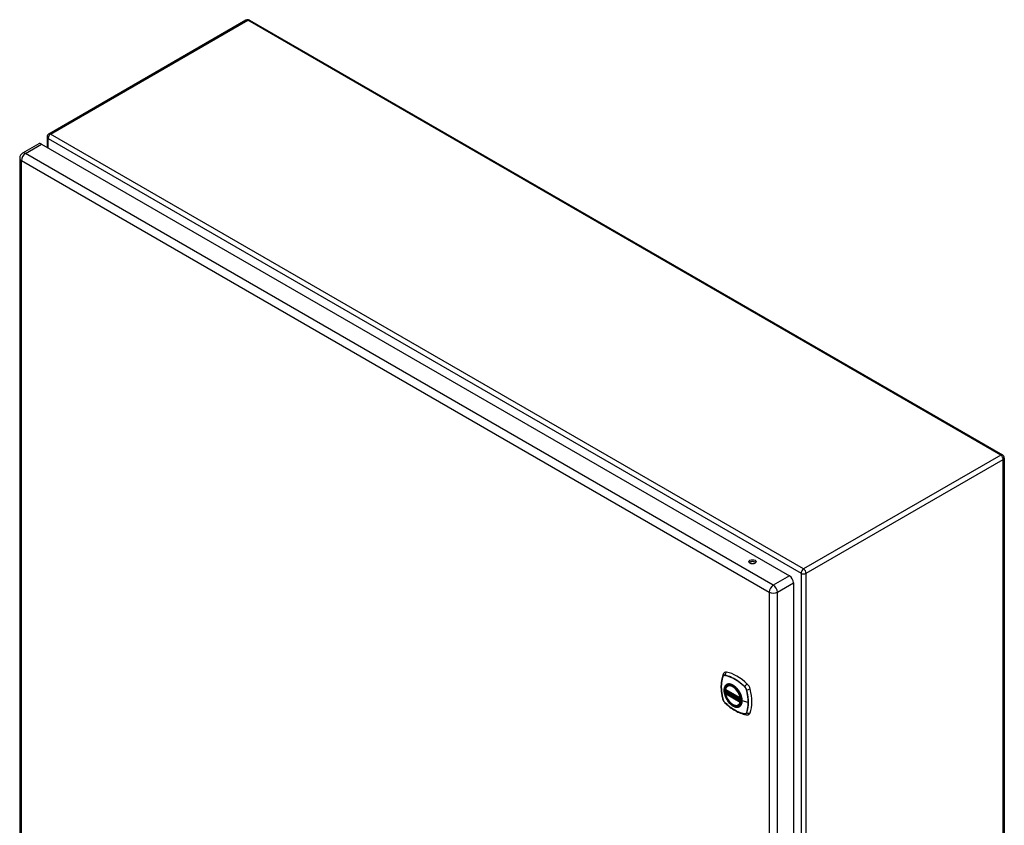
# Model space of a CAD drawing. Header units: inches. Extents: x 13 to 194, y 15 to 125.
# Tile 18 of 18: x 166 to 194, y 77 to 100. Entities that reach past the tile are written whole.
import ezdxf

# ---------------------------------------------------------------- set-up
doc = ezdxf.new("R2010")
doc.units = ezdxf.units.IN
doc.header["$LTSCALE"] = 12.41934
doc.header["$MEASUREMENT"] = 0
doc.layers.add('Visible Edges(ANSI)', color=7, linetype='Continuous', lineweight=25)
doc.layers.add('Visible Tangent Edges(ANSI)', color=7, linetype='Continuous', lineweight=25)

msp = doc.modelspace()

# ---------------------------------------------------------------- linework, layer by layer
at = {"layer": 'Visible Edges(ANSI)'}
for p, q in [((172.311, 99.855), (166.794, 96.67)), ((172.41, 99.855), (193.484, 87.689)), ((166.745, 96.585), (166.745, 96.3)), ((166.513, 96.396), (166.061, 96.135)), ((166.593, 96.388), (187.521, 84.306)), ((165.98, 95.996), (165.98, 67.026)), ((193.533, 87.603), (193.533, 58.371)), ((187.634, 84.108), (187.634, 55.138)), ((185.733, 81.125), (186.147, 80.886)), ((185.733, 81.029), (185.747, 81.037)), ((185.753, 81.049), (185.752, 81.052)), ((185.758, 81.063), (185.799, 81.087)), ((185.79, 81.229), (185.807, 81.239)), ((186.159, 80.886), (186.163, 80.888)), ((186.103, 80.687), (186.12, 80.697))]:
    msp.add_line(p, q, dxfattribs=at)
at = {"layer": 'Visible Edges(ANSI)', "flags": 128}
for points in [[(185.703, 81.6), (185.695, 81.593), (185.688, 81.586), (185.676, 81.57), (185.667, 81.554), (185.66, 81.538)], [(185.66, 81.538), (185.648, 81.501), (185.637, 81.463), (185.629, 81.424), (185.622, 81.385), (185.616, 81.344), (185.612, 81.303), (185.61, 81.261), (185.609, 81.218), (185.61, 81.175), (185.612, 81.131), (185.616, 81.086), (185.621, 81.041), (185.628, 80.996), (185.636, 80.951), (185.646, 80.905), (185.657, 80.859)], [(185.728, 81.138), (185.732, 81.153), (185.737, 81.167), (185.743, 81.18), (185.751, 81.192), (185.759, 81.203), (185.768, 81.213), (185.778, 81.221), (185.79, 81.229)], [(186.103, 80.687), (186.091, 80.681), (186.079, 80.676), (186.066, 80.673), (186.053, 80.671), (186.039, 80.671), (186.025, 80.672), (186.011, 80.674), (185.997, 80.677), (185.982, 80.682), (185.968, 80.688), (185.953, 80.695), (185.938, 80.703), (185.924, 80.712), (185.909, 80.722), (185.895, 80.733), (185.881, 80.745), (185.867, 80.758), (185.853, 80.772), (185.84, 80.787), (185.828, 80.802), (185.815, 80.818), (185.804, 80.835), (185.793, 80.852), (185.783, 80.87), (185.773, 80.888), (185.764, 80.906), (185.756, 80.924), (185.748, 80.943), (185.742, 80.961), (185.736, 80.98), (185.731, 80.999), (185.728, 81.017)], [(185.747, 81.037), (185.75, 81.039), (185.752, 81.043), (185.753, 81.046), (185.753, 81.049)], [(186.049, 81.153), (186.068, 81.13), (186.086, 81.107), (186.102, 81.082), (186.118, 81.057), (186.132, 81.031), (186.145, 81.004), (186.157, 80.977), (186.167, 80.949)], [(185.657, 80.859), (185.661, 80.844), (185.666, 80.83), (185.672, 80.816), (185.679, 80.804), (185.687, 80.791), (185.695, 80.779), (185.705, 80.768), (185.715, 80.757)], [(185.715, 80.757), (185.75, 80.724), (185.785, 80.693), (185.82, 80.663), (185.856, 80.635), (185.892, 80.608), (185.929, 80.582), (185.966, 80.558), (186.003, 80.536), (186.041, 80.515), (186.078, 80.496), (186.116, 80.479), (186.154, 80.463), (186.192, 80.45), (186.23, 80.438), (186.267, 80.428), (186.305, 80.42)], [(186.305, 80.42), (186.323, 80.418), (186.341, 80.418), (186.361, 80.42), (186.371, 80.423), (186.381, 80.426)]]:
    msp.add_lwpolyline(points, dxfattribs=at)
at = {"layer": 'Visible Edges(ANSI)'}
for centre, radius, start, end in [((172.361, 99.77), 0.099, 60, 120), ((166.844, 96.585), 0.099, 120, 180), ((166.141, 95.996), 0.161, 120, 180), ((193.434, 87.603), 0.099, 0, 60), ((185.739, 81.135), 0.0118, 166.5554, 240), ((185.739, 81.019), 0.0118, 120, 190.611), ((185.764, 81.053), 0.0118, 120, 187.8283), ((186.153, 80.896), 0.0118, 240, 300)]:
    msp.add_arc(centre, radius, start, end, dxfattribs=at)
for centre, major_axis, start_param, end_param in [((166.593, 96.257), (-0.081, 0.139), 5.497787, 6.283185), ((186.485, 84.644), (-0.102, 0), 3.63511, 5.789668), ((187.521, 84.174), (0.08, -0.139), 0.785398, 2.356194), ((185.8, 81.453), (-0.089, 0.153), 5.825423, 6.381985), ((186.051, 80.456), (-0.64, 1.108), 5.170151, 5.825423), ((185.946, 80.958), (-0.157, 0.273), 0.591177, 1.011803), ((185.946, 80.958), (-0.157, 0.273), 5.505569, 6.748139), ((186.302, 81.163), (0.089, -0.153), 1.113034, 2.028558), ((185.564, 81.299), (-0.64, 1.108), 3.599355, 4.254627), ((185.946, 80.958), (0.157, -0.273), 5.818232, 7.060801), ((186.302, 80.584), (0.089, -0.153), 6.184386, 6.740947)]:
    msp.add_ellipse(centre, major_axis=major_axis, ratio=0.57735, start_param=start_param, end_param=end_param, dxfattribs=at)
for centre, major_axis in [((186.485, 84.699), (0.102, 0)), ((185.942, 80.956), (-0.16, 0.277))]:
    msp.add_ellipse(centre, major_axis=major_axis, ratio=0.57735, dxfattribs=at)
at = {"layer": 'Visible Tangent Edges(ANSI)'}
for p, q in [((166.844, 96.665), (172.361, 99.851)), ((193.434, 87.684), (172.361, 99.851)), ((166.774, 96.544), (187.847, 84.378)), ((166.774, 96.284), (166.774, 96.544)), ((187.917, 84.499), (166.844, 96.665)), ((166.141, 96.127), (166.593, 96.388)), ((166.027, 95.93), (186.955, 83.848)), ((166.027, 66.96), (166.027, 95.93)), ((187.069, 84.045), (166.141, 96.127)), ((193.434, 87.684), (187.917, 84.499)), ((187.987, 84.378), (193.504, 87.563)), ((193.504, 58.33), (193.504, 87.563)), ((186.431, 84.65), (186.4, 84.668)), ((187.847, 84.378), (187.847, 55.145)), ((187.987, 55.145), (187.987, 84.378)), ((187.521, 84.306), (187.069, 84.045)), ((187.183, 83.848), (187.634, 84.108)), ((186.955, 83.848), (186.955, 54.877)), ((187.183, 54.877), (187.183, 83.848)), ((185.66, 81.493), (185.66, 81.493)), ((185.712, 81.523), (185.712, 81.523)), ((186.145, 80.891), (185.731, 81.13)), ((185.731, 81.014), (186.145, 80.775)), ((185.739, 81.029), (185.75, 81.035)), ((186.153, 80.79), (185.739, 81.029)), ((185.75, 81.035), (186.164, 80.796)), ((186.168, 80.812), (185.759, 81.048)), ((185.764, 81.063), (185.802, 81.085)), ((186.169, 80.829), (185.764, 81.063)), ((186.266, 81.203), (186.267, 81.203)), ((186.318, 81.113), (186.319, 81.113)), ((185.66, 80.852), (185.66, 80.853)), ((185.712, 80.762), (185.712, 80.763)), ((186.164, 80.796), (186.153, 80.79)), ((186.162, 80.894), (186.161, 80.894)), ((186.161, 80.773), (186.163, 80.774)), ((186.365, 80.766), (186.194, 80.809)), ((186.319, 80.472), (186.318, 80.472)), ((186.267, 80.442), (186.266, 80.442))]:
    msp.add_line(p, q, dxfattribs=at)
at = {"layer": 'Visible Tangent Edges(ANSI)', "flags": 128}
for points in [[(185.659, 81.495), (185.652, 81.473), (185.645, 81.451), (185.639, 81.428), (185.634, 81.404), (185.629, 81.38), (185.625, 81.356), (185.621, 81.331), (185.619, 81.305), (185.616, 81.28), (185.615, 81.253), (185.614, 81.227), (185.613, 81.2), (185.614, 81.172), (185.615, 81.144), (185.616, 81.116), (185.619, 81.088), (185.621, 81.059), (185.625, 81.031), (185.629, 81.001), (185.634, 80.972), (185.639, 80.943), (185.645, 80.913), (185.652, 80.883), (185.659, 80.853)], [(185.66, 80.853), (185.653, 80.883), (185.646, 80.912), (185.64, 80.942), (185.635, 80.972), (185.63, 81.001), (185.626, 81.03), (185.622, 81.059), (185.619, 81.087), (185.617, 81.116), (185.615, 81.144), (185.614, 81.171), (185.614, 81.199), (185.614, 81.226), (185.615, 81.252), (185.617, 81.279), (185.619, 81.304), (185.622, 81.33), (185.625, 81.355), (185.63, 81.379), (185.634, 81.403), (185.64, 81.426), (185.646, 81.449), (185.653, 81.471), (185.66, 81.493)], [(185.712, 81.525), (185.709, 81.526), (185.706, 81.526), (185.703, 81.526), (185.7, 81.526), (185.697, 81.526), (185.695, 81.526), (185.692, 81.525), (185.689, 81.525), (185.687, 81.524), (185.684, 81.523), (185.682, 81.522), (185.679, 81.521), (185.677, 81.519), (185.675, 81.518), (185.673, 81.516), (185.671, 81.514), (185.669, 81.512), (185.667, 81.51), (185.666, 81.508), (185.664, 81.506), (185.663, 81.503), (185.662, 81.5), (185.66, 81.498), (185.659, 81.495)], [(185.66, 81.493), (185.661, 81.496), (185.662, 81.499), (185.664, 81.501), (185.665, 81.504), (185.667, 81.506), (185.668, 81.508), (185.67, 81.51), (185.672, 81.512), (185.674, 81.514), (185.676, 81.515), (185.678, 81.517), (185.68, 81.518), (185.682, 81.519), (185.685, 81.521), (185.687, 81.521), (185.69, 81.522), (185.692, 81.523), (185.695, 81.523), (185.697, 81.524), (185.7, 81.524), (185.703, 81.524), (185.706, 81.524), (185.709, 81.523), (185.712, 81.523)], [(186.268, 81.204), (186.245, 81.226), (186.223, 81.246), (186.2, 81.266), (186.177, 81.286), (186.154, 81.305), (186.13, 81.323), (186.107, 81.341), (186.083, 81.357), (186.06, 81.374), (186.036, 81.389), (186.013, 81.404), (185.989, 81.418), (185.966, 81.431), (185.942, 81.443), (185.919, 81.455), (185.895, 81.466), (185.872, 81.476), (185.849, 81.486), (185.825, 81.494), (185.802, 81.502), (185.78, 81.509), (185.757, 81.515), (185.734, 81.521), (185.712, 81.525)], [(185.712, 81.523), (185.734, 81.518), (185.757, 81.513), (185.78, 81.507), (185.802, 81.5), (185.825, 81.492), (185.848, 81.484), (185.872, 81.475), (185.895, 81.464), (185.918, 81.454), (185.942, 81.442), (185.965, 81.43), (185.989, 81.416), (186.012, 81.402), (186.036, 81.388), (186.059, 81.372), (186.083, 81.356), (186.106, 81.339), (186.13, 81.322), (186.153, 81.303), (186.176, 81.285), (186.199, 81.265), (186.222, 81.245), (186.244, 81.224), (186.266, 81.203)], [(185.747, 81.253), (185.738, 81.245), (185.73, 81.236), (185.722, 81.226), (185.715, 81.215), (185.709, 81.203), (185.704, 81.191), (185.699, 81.177), (185.696, 81.163), (185.693, 81.149), (185.691, 81.133), (185.69, 81.117), (185.689, 81.101), (185.69, 81.084), (185.691, 81.066), (185.693, 81.048), (185.696, 81.03), (185.7, 81.012), (185.704, 80.993), (185.709, 80.974), (185.716, 80.955), (185.722, 80.937), (185.73, 80.918), (185.738, 80.9), (185.747, 80.881)], [(186.191, 80.812), (186.185, 80.753), (186.168, 80.705), (186.141, 80.667), (186.104, 80.643), (186.06, 80.634), (186.011, 80.639), (185.958, 80.659), (185.905, 80.692), (185.853, 80.738), (185.805, 80.793), (185.764, 80.856), (185.731, 80.923), (185.708, 80.992), (185.695, 81.06), (185.694, 81.122), (185.704, 81.177), (185.725, 81.222), (185.756, 81.254), (185.795, 81.272), (185.841, 81.276), (185.892, 81.266), (185.946, 81.241), (185.999, 81.202), (186.049, 81.153)], [(185.78, 81.272), (185.779, 81.271), (185.777, 81.271), (185.776, 81.27), (185.774, 81.27), (185.773, 81.269), (185.771, 81.268), (185.77, 81.267), (185.768, 81.267), (185.767, 81.266), (185.766, 81.265), (185.764, 81.265), (185.763, 81.264), (185.761, 81.263), (185.76, 81.262), (185.759, 81.261), (185.757, 81.26), (185.756, 81.259), (185.755, 81.259), (185.753, 81.258), (185.752, 81.257), (185.751, 81.256), (185.75, 81.255), (185.748, 81.254), (185.747, 81.253)], [(185.747, 81.037), (185.747, 81.037), (185.747, 81.037), (185.747, 81.037), (185.747, 81.037), (185.747, 81.037), (185.747, 81.037), (185.747, 81.037), (185.747, 81.037), (185.747, 81.037), (185.747, 81.037), (185.747, 81.037), (185.747, 81.037), (185.747, 81.037), (185.747, 81.037), (185.747, 81.037), (185.747, 81.037), (185.747, 81.037), (185.747, 81.037), (185.747, 81.037), (185.747, 81.037), (185.747, 81.037), (185.747, 81.037), (185.747, 81.037), (185.747, 81.037)], [(185.747, 81.037), (185.747, 81.037), (185.747, 81.037), (185.747, 81.037), (185.747, 81.037), (185.747, 81.037), (185.747, 81.037), (185.747, 81.037), (185.747, 81.037), (185.747, 81.037), (185.747, 81.037), (185.747, 81.037), (185.747, 81.037), (185.747, 81.037), (185.747, 81.037), (185.748, 81.037), (185.748, 81.037), (185.748, 81.037), (185.748, 81.036), (185.748, 81.036), (185.748, 81.036), (185.748, 81.036), (185.749, 81.036), (185.749, 81.036), (185.749, 81.036)], [(185.749, 81.036), (185.749, 81.036), (185.749, 81.036), (185.749, 81.036), (185.749, 81.036), (185.749, 81.036), (185.749, 81.036), (185.749, 81.036), (185.749, 81.036), (185.75, 81.036), (185.75, 81.036), (185.75, 81.036), (185.75, 81.036), (185.75, 81.036), (185.75, 81.036), (185.75, 81.036), (185.75, 81.036), (185.75, 81.036), (185.75, 81.036), (185.75, 81.036), (185.75, 81.036), (185.75, 81.036), (185.75, 81.036), (185.75, 81.035), (185.75, 81.035)], [(185.753, 81.05), (185.753, 81.05), (185.753, 81.05), (185.753, 81.05), (185.753, 81.05), (185.753, 81.05), (185.753, 81.05), (185.753, 81.05), (185.753, 81.05), (185.753, 81.05), (185.753, 81.05), (185.753, 81.05), (185.753, 81.05), (185.753, 81.05), (185.753, 81.05), (185.753, 81.05), (185.753, 81.05), (185.753, 81.05), (185.753, 81.049), (185.753, 81.049), (185.753, 81.049), (185.753, 81.049), (185.753, 81.049), (185.753, 81.049), (185.753, 81.049)], [(185.756, 81.05), (185.756, 81.05), (185.755, 81.05), (185.755, 81.05), (185.755, 81.05), (185.755, 81.05), (185.755, 81.05), (185.755, 81.05), (185.754, 81.05), (185.754, 81.05), (185.754, 81.05), (185.754, 81.05), (185.754, 81.05), (185.754, 81.05), (185.754, 81.05), (185.753, 81.05), (185.753, 81.05), (185.753, 81.05), (185.753, 81.05), (185.753, 81.05), (185.753, 81.05), (185.753, 81.05), (185.753, 81.05), (185.753, 81.05), (185.753, 81.05)], [(185.759, 81.048), (185.759, 81.048), (185.758, 81.048), (185.758, 81.048), (185.758, 81.049), (185.758, 81.049), (185.758, 81.049), (185.758, 81.049), (185.758, 81.049), (185.758, 81.049), (185.757, 81.049), (185.757, 81.049), (185.757, 81.049), (185.757, 81.049), (185.757, 81.049), (185.757, 81.049), (185.757, 81.049), (185.757, 81.049), (185.757, 81.049), (185.756, 81.05), (185.756, 81.05), (185.756, 81.05), (185.756, 81.05), (185.756, 81.05), (185.756, 81.05)], [(186.102, 81.086), (186.091, 81.103), (186.079, 81.12), (186.066, 81.136), (186.054, 81.151), (186.04, 81.166), (186.027, 81.18), (186.013, 81.193), (185.999, 81.205), (185.985, 81.217), (185.971, 81.228), (185.956, 81.238), (185.941, 81.246), (185.927, 81.254), (185.912, 81.261), (185.898, 81.267), (185.884, 81.272), (185.869, 81.276), (185.856, 81.278), (185.842, 81.28), (185.829, 81.281), (185.816, 81.28), (185.804, 81.278), (185.792, 81.276), (185.78, 81.272)], [(186.135, 81.029), (186.134, 81.031), (186.133, 81.034), (186.132, 81.036), (186.13, 81.038), (186.129, 81.041), (186.128, 81.043), (186.126, 81.046), (186.125, 81.048), (186.124, 81.051), (186.122, 81.053), (186.121, 81.055), (186.119, 81.058), (186.118, 81.06), (186.117, 81.063), (186.115, 81.065), (186.114, 81.067), (186.112, 81.07), (186.111, 81.072), (186.109, 81.075), (186.108, 81.077), (186.107, 81.079), (186.105, 81.082), (186.104, 81.084), (186.102, 81.086)], [(186.194, 80.809), (186.194, 80.818), (186.193, 80.826), (186.193, 80.835), (186.192, 80.844), (186.191, 80.853), (186.19, 80.862), (186.189, 80.871), (186.187, 80.88), (186.185, 80.889), (186.183, 80.898), (186.181, 80.908), (186.179, 80.917), (186.176, 80.926), (186.173, 80.935), (186.17, 80.945), (186.167, 80.954), (186.164, 80.964), (186.16, 80.973), (186.157, 80.982), (186.153, 80.992), (186.149, 81.001), (186.144, 81.01), (186.14, 81.019), (186.135, 81.029)], [(186.267, 81.203), (186.27, 81.2), (186.273, 81.196), (186.275, 81.193), (186.278, 81.19), (186.281, 81.187), (186.284, 81.183), (186.286, 81.18), (186.289, 81.176), (186.291, 81.173), (186.294, 81.169), (186.296, 81.165), (186.298, 81.161), (186.301, 81.157), (186.303, 81.153), (186.305, 81.149), (186.307, 81.145), (186.309, 81.141), (186.31, 81.137), (186.312, 81.133), (186.313, 81.129), (186.315, 81.125), (186.316, 81.121), (186.317, 81.117), (186.318, 81.113)], [(186.321, 81.113), (186.319, 81.117), (186.318, 81.121), (186.317, 81.126), (186.316, 81.13), (186.314, 81.134), (186.312, 81.138), (186.311, 81.142), (186.309, 81.146), (186.307, 81.15), (186.305, 81.154), (186.303, 81.158), (186.3, 81.162), (186.298, 81.166), (186.296, 81.17), (186.293, 81.174), (186.291, 81.178), (186.288, 81.181), (186.285, 81.185), (186.283, 81.188), (186.28, 81.192), (186.277, 81.195), (186.274, 81.198), (186.271, 81.201), (186.268, 81.204)], [(186.319, 81.113), (186.322, 81.098), (186.326, 81.083), (186.329, 81.068), (186.332, 81.053), (186.336, 81.038), (186.339, 81.023), (186.341, 81.008), (186.344, 80.994), (186.346, 80.979), (186.349, 80.964), (186.351, 80.95), (186.353, 80.935), (186.355, 80.921), (186.357, 80.906), (186.358, 80.892), (186.359, 80.877), (186.361, 80.863), (186.362, 80.849), (186.363, 80.835), (186.363, 80.821), (186.364, 80.807), (186.364, 80.793), (186.365, 80.78), (186.365, 80.766)], [(186.321, 80.471), (186.328, 80.493), (186.334, 80.515), (186.34, 80.538), (186.346, 80.561), (186.35, 80.585), (186.355, 80.61), (186.358, 80.635), (186.361, 80.66), (186.363, 80.686), (186.365, 80.712), (186.366, 80.739), (186.366, 80.766), (186.366, 80.793), (186.365, 80.821), (186.363, 80.849), (186.361, 80.878), (186.358, 80.906), (186.355, 80.935), (186.35, 80.965), (186.346, 80.994), (186.34, 81.023), (186.334, 81.053), (186.328, 81.083), (186.321, 81.113)], [(185.659, 80.853), (185.66, 80.849), (185.662, 80.845), (185.663, 80.841), (185.664, 80.836), (185.666, 80.832), (185.667, 80.828), (185.669, 80.824), (185.671, 80.82), (185.673, 80.816), (185.675, 80.812), (185.677, 80.808), (185.679, 80.804), (185.682, 80.8), (185.684, 80.796), (185.687, 80.792), (185.689, 80.788), (185.692, 80.785), (185.695, 80.781), (185.697, 80.778), (185.7, 80.774), (185.703, 80.771), (185.706, 80.768), (185.709, 80.765), (185.712, 80.762)], [(185.712, 80.763), (185.709, 80.766), (185.706, 80.769), (185.703, 80.772), (185.7, 80.775), (185.697, 80.779), (185.695, 80.782), (185.692, 80.785), (185.69, 80.789), (185.687, 80.793), (185.685, 80.796), (185.682, 80.8), (185.68, 80.804), (185.678, 80.808), (185.676, 80.812), (185.674, 80.816), (185.672, 80.82), (185.67, 80.824), (185.668, 80.828), (185.667, 80.832), (185.665, 80.836), (185.664, 80.84), (185.662, 80.844), (185.661, 80.848), (185.66, 80.852)], [(186.266, 80.442), (186.244, 80.447), (186.222, 80.452), (186.199, 80.458), (186.176, 80.465), (186.153, 80.473), (186.13, 80.481), (186.107, 80.491), (186.084, 80.501), (186.06, 80.512), (186.037, 80.523), (186.013, 80.536), (185.99, 80.549), (185.966, 80.563), (185.943, 80.578), (185.919, 80.593), (185.896, 80.609), (185.872, 80.626), (185.849, 80.644), (185.826, 80.662), (185.803, 80.681), (185.78, 80.7), (185.757, 80.72), (185.734, 80.741), (185.712, 80.762)], [(185.712, 80.762), (185.734, 80.74), (185.757, 80.72), (185.78, 80.7), (185.803, 80.68), (185.826, 80.661), (185.849, 80.643), (185.873, 80.625), (185.896, 80.608), (185.92, 80.592), (185.943, 80.577), (185.967, 80.562), (185.99, 80.548), (186.014, 80.535), (186.037, 80.522), (186.061, 80.511), (186.084, 80.5), (186.108, 80.49), (186.131, 80.48), (186.154, 80.472), (186.177, 80.464), (186.2, 80.457), (186.223, 80.451), (186.245, 80.445), (186.268, 80.441)], [(185.747, 80.881), (185.748, 80.879), (185.75, 80.876), (185.751, 80.874), (185.752, 80.871), (185.753, 80.869), (185.755, 80.866), (185.756, 80.864), (185.757, 80.862), (185.759, 80.859), (185.76, 80.857), (185.761, 80.854), (185.763, 80.852), (185.764, 80.85), (185.766, 80.847), (185.767, 80.845), (185.768, 80.842), (185.77, 80.84), (185.771, 80.838), (185.773, 80.835), (185.774, 80.833), (185.776, 80.831), (185.777, 80.828), (185.779, 80.826), (185.78, 80.824)], [(185.78, 80.824), (185.792, 80.807), (185.804, 80.79), (185.816, 80.774), (185.829, 80.759), (185.842, 80.744), (185.856, 80.73), (185.87, 80.717), (185.884, 80.705), (185.898, 80.693), (185.912, 80.682), (185.927, 80.673), (185.941, 80.664), (185.956, 80.656), (185.971, 80.649), (185.985, 80.643), (185.999, 80.638), (186.013, 80.634), (186.027, 80.632), (186.041, 80.63), (186.054, 80.629), (186.067, 80.63), (186.079, 80.631), (186.091, 80.634), (186.102, 80.638)], [(186.135, 80.657), (186.14, 80.661), (186.144, 80.665), (186.149, 80.669), (186.153, 80.674), (186.157, 80.679), (186.16, 80.684), (186.164, 80.689), (186.167, 80.695), (186.17, 80.701), (186.173, 80.707), (186.176, 80.713), (186.179, 80.719), (186.181, 80.726), (186.183, 80.732), (186.185, 80.739), (186.187, 80.747), (186.189, 80.754), (186.19, 80.761), (186.191, 80.769), (186.192, 80.777), (186.193, 80.785), (186.193, 80.793), (186.194, 80.801), (186.194, 80.809)], [(186.164, 80.796), (186.164, 80.796), (186.165, 80.796), (186.165, 80.796), (186.165, 80.796), (186.165, 80.796), (186.165, 80.796), (186.165, 80.796), (186.165, 80.796), (186.165, 80.796), (186.165, 80.796), (186.165, 80.796), (186.165, 80.796), (186.165, 80.796), (186.165, 80.796), (186.165, 80.796), (186.165, 80.796), (186.165, 80.796), (186.165, 80.796), (186.166, 80.796), (186.166, 80.796), (186.166, 80.796), (186.166, 80.796), (186.166, 80.795), (186.166, 80.795)], [(186.166, 80.795), (186.166, 80.795), (186.166, 80.795), (186.166, 80.795), (186.166, 80.795), (186.166, 80.795), (186.166, 80.795), (186.166, 80.795), (186.166, 80.795), (186.166, 80.795), (186.166, 80.795), (186.166, 80.795), (186.166, 80.795), (186.166, 80.795), (186.166, 80.795), (186.166, 80.795), (186.166, 80.795), (186.166, 80.795), (186.166, 80.795), (186.166, 80.795), (186.166, 80.795), (186.166, 80.795), (186.166, 80.795), (186.167, 80.795), (186.167, 80.795)], [(186.167, 80.949), (186.169, 80.943), (186.17, 80.938), (186.172, 80.932), (186.174, 80.926), (186.176, 80.92), (186.177, 80.914), (186.179, 80.908), (186.18, 80.902), (186.181, 80.896), (186.183, 80.89), (186.184, 80.884), (186.185, 80.879), (186.186, 80.873), (186.187, 80.867), (186.187, 80.861), (186.188, 80.856), (186.189, 80.85), (186.189, 80.844), (186.19, 80.839), (186.19, 80.833), (186.191, 80.828), (186.191, 80.822), (186.191, 80.817), (186.191, 80.812)], [(186.365, 80.766), (186.365, 80.752), (186.364, 80.739), (186.364, 80.726), (186.363, 80.713), (186.363, 80.699), (186.362, 80.686), (186.361, 80.673), (186.359, 80.661), (186.358, 80.648), (186.357, 80.635), (186.355, 80.623), (186.353, 80.61), (186.351, 80.598), (186.349, 80.586), (186.346, 80.574), (186.344, 80.562), (186.341, 80.55), (186.339, 80.539), (186.336, 80.527), (186.332, 80.516), (186.329, 80.505), (186.326, 80.494), (186.322, 80.483), (186.319, 80.472)], [(186.102, 80.638), (186.104, 80.638), (186.105, 80.639), (186.107, 80.64), (186.108, 80.64), (186.109, 80.641), (186.111, 80.642), (186.112, 80.642), (186.114, 80.643), (186.115, 80.644), (186.117, 80.644), (186.118, 80.645), (186.119, 80.646), (186.121, 80.647), (186.122, 80.648), (186.124, 80.649), (186.125, 80.649), (186.126, 80.65), (186.128, 80.651), (186.129, 80.652), (186.13, 80.653), (186.132, 80.654), (186.133, 80.655), (186.134, 80.656), (186.135, 80.657)], [(186.318, 80.472), (186.317, 80.469), (186.316, 80.467), (186.315, 80.464), (186.313, 80.462), (186.312, 80.459), (186.31, 80.457), (186.309, 80.455), (186.307, 80.453), (186.305, 80.451), (186.303, 80.45), (186.301, 80.448), (186.298, 80.447), (186.296, 80.446), (186.294, 80.445), (186.291, 80.444), (186.289, 80.443), (186.286, 80.442), (186.284, 80.442), (186.281, 80.442), (186.278, 80.441), (186.275, 80.441), (186.273, 80.442), (186.27, 80.442), (186.267, 80.442)], [(186.268, 80.441), (186.271, 80.44), (186.274, 80.44), (186.277, 80.44), (186.28, 80.44), (186.283, 80.44), (186.285, 80.44), (186.288, 80.441), (186.291, 80.441), (186.293, 80.442), (186.296, 80.443), (186.298, 80.444), (186.3, 80.445), (186.303, 80.447), (186.305, 80.448), (186.307, 80.45), (186.309, 80.452), (186.311, 80.454), (186.312, 80.456), (186.314, 80.458), (186.316, 80.46), (186.317, 80.463), (186.318, 80.466), (186.319, 80.468), (186.321, 80.471)]]:
    msp.add_lwpolyline(points, dxfattribs=at)
at = {"layer": 'Visible Tangent Edges(ANSI)'}
for centre, major_axis, ratio, start_param, end_param in [((172.361, 99.77), (-0.0495, 0.0857), 0.57735, 5.497787, 6.283185), ((172.361, 99.77), (0.0495, 0.0857), 0.57735, 0, 0.785398), ((166.844, 96.585), (-0.099, 0), 0.57735, 0, 0.785398), ((166.844, 96.585), (0.0495, 0.0857), 0.57735, 0.785398, 2.356194), ((166.844, 96.585), (-0.0495, 0.0857), 0.57735, 5.497787, 6.283185), ((166.141, 95.996), (-0.161, 0), 0.57735, 0, 0.785398), ((166.141, 95.996), (-0.08, -0.139), 0.57735, 3.926991, 5.497787), ((166.141, 95.996), (-0.081, 0.139), 0.57735, 5.497787, 6.283185), ((193.434, 87.603), (0.0495, 0.0857), 0.57735, 0, 0.785398), ((193.434, 87.603), (0.0495, -0.0857), 0.57735, 0.785398, 2.356194), ((193.434, 87.603), (0.099, 0), 0.57735, 5.497787, 6.283185), ((187.917, 84.418), (-0.0495, -0.0857), 0.57735, 3.926991, 5.497787), ((187.917, 84.418), (0.099, 0), 0.57735, 3.926991, 5.497787), ((187.917, 84.418), (0.0495, -0.0857), 0.57735, 0.785398, 2.356194), ((187.069, 83.913), (0.081, 0.139), 0.57735, 0.785398, 2.356194), ((187.069, 83.913), (-0.081, 0.139), 0.57735, 3.926991, 5.497787), ((187.069, 83.913), (-0.161, 0), 0.57735, 0.785398, 2.356194), ((185.798, 81.514), (-0.021, -0.116), 0.732433, 3.838794, 4.748151), ((185.771, 81.498), (-0.111, 0.039), 0.732433, 0, 0.489359), ((185.669, 81.495), (0.00929, -0.00325), 0.728939, 3.628045, 3.868691), ((185.945, 80.957), (-0.173, 0.3), 0.57735, 5.055237, 10.652726), ((185.719, 81.524), (0.00187, 0.00966), 0.73228, 1.612785, 1.853431), ((185.739, 81.135), (-0.0115, 0.0027), 0.697177, 0, 0.936254), ((185.739, 81.019), (-0.0116, -0.0022), 0.424984, 0, 0.691657), ((185.938, 80.953), (-0.151, 0.261), 0.57735, 4.164956, 6.830618), ((185.739, 81.135), (-0.0059, -0.0102), 0.57735, 5.497787, 6.283185), ((185.739, 81.019), (-0.0059, -0.0102), 0.57735, 3.926991, 5.497787), ((185.938, 80.953), (0.151, -0.261), 0.57735, 4.164956, 6.830618), ((185.739, 81.019), (-0.0059, 0.0102), 0.57735, 5.497787, 6.283185), ((185.741, 81.048), (0.0018, -0.0117), 0.983841, 0.332621, 1.648576), ((185.748, 81.046), (0.0039, 0.0112), 0.653911, 3.808835, 5.235416), ((185.75, 81.045), (0.0059, 0.0102), 0.57735, 3.926991, 5.335914), ((185.764, 81.053), (-0.0117, -0.0016), 0.470841, 0, 0.203742), ((185.764, 81.053), (-0.0059, -0.0102), 0.57735, 3.926991, 5.351326), ((185.764, 81.053), (-0.0059, 0.0102), 0.57735, 5.497787, 6.283185), ((185.946, 80.958), (-0.156, 0.271), 0.57735, 5.015044, 6.283185), ((186.273, 81.205), (-0.00681, -0.0071), 0.362844, 5.090715, 5.331361), ((186.327, 81.208), (-0.0822, -0.0848), 0.360844, 4.183447, 5.092804), ((186.323, 81.117), (-0.00956, -0.00235), 0.362844, 0.951824, 1.19247), ((186.353, 81.162), (-0.115, -0.029), 0.360844, 1.190381, 2.099738), ((185.771, 80.887), (-0.115, -0.029), 0.360844, 0, 0.144706), ((185.669, 80.856), (-0.00955, -0.00239), 0.366185, 0.145032, 0.385678), ((185.719, 80.768), (-0.00685, -0.00707), 0.366185, 5.897507, 6.138153), ((185.798, 80.841), (-0.0822, -0.0848), 0.360844, 6.13848, 6.283185), ((185.946, 80.958), (0.156, -0.271), 0.57735, 0, 0.547433), ((185.946, 80.958), (-0.156, 0.271), 0.57735, 4.164956, 4.409734), ((186.153, 80.896), (-0.0116, -0.0022), 0.424984, 0.691657, 2.262454), ((186.153, 80.896), (-0.0059, -0.0102), 0.57735, 5.497787, 6.283185), ((186.153, 80.78), (0.0059, 0.0102), 0.57735, 0.785398, 2.356194), ((186.153, 80.78), (0.0115, -0.0027), 0.697177, 4.077847, 5.648643), ((186.153, 80.78), (0.0059, -0.0102), 0.57735, 0.547433, 2.356194), ((186.153, 80.896), (0.0059, -0.0102), 0.57735, 0, 1.023363), ((186.164, 80.806), (-0.0059, -0.0102), 0.57735, 0.785398, 1.098876), ((186.167, 80.804), (-0.00748, -0.00914), 0.482831, 0.869292, 0.970218), ((186.196, 80.812), (-0.00492, 0), 0.57735, 0.141897, 1.156289), ((186.323, 80.478), (-0.0093, 0.00321), 0.73228, 1.288161, 1.528808), ((186.353, 80.551), (-0.111, 0.039), 0.732433, 1.535035, 2.444392), ((186.273, 80.449), (0.00183, 0.00967), 0.728939, 2.414494, 2.65514), ((186.327, 80.536), (-0.021, -0.116), 0.732433, 5.793826, 6.283185)]:
    msp.add_ellipse(centre, major_axis=major_axis, ratio=ratio, start_param=start_param, end_param=end_param, dxfattribs=at)
for centre, major_axis in [((185.946, 80.957), (0.171, -0.296)), ((185.943, 80.956), (-0.163, 0.282)), ((185.942, 80.956), (0.162, -0.281))]:
    msp.add_ellipse(centre, major_axis=major_axis, ratio=0.57735, dxfattribs=at)

doc.saveas('drawing.dxf')
